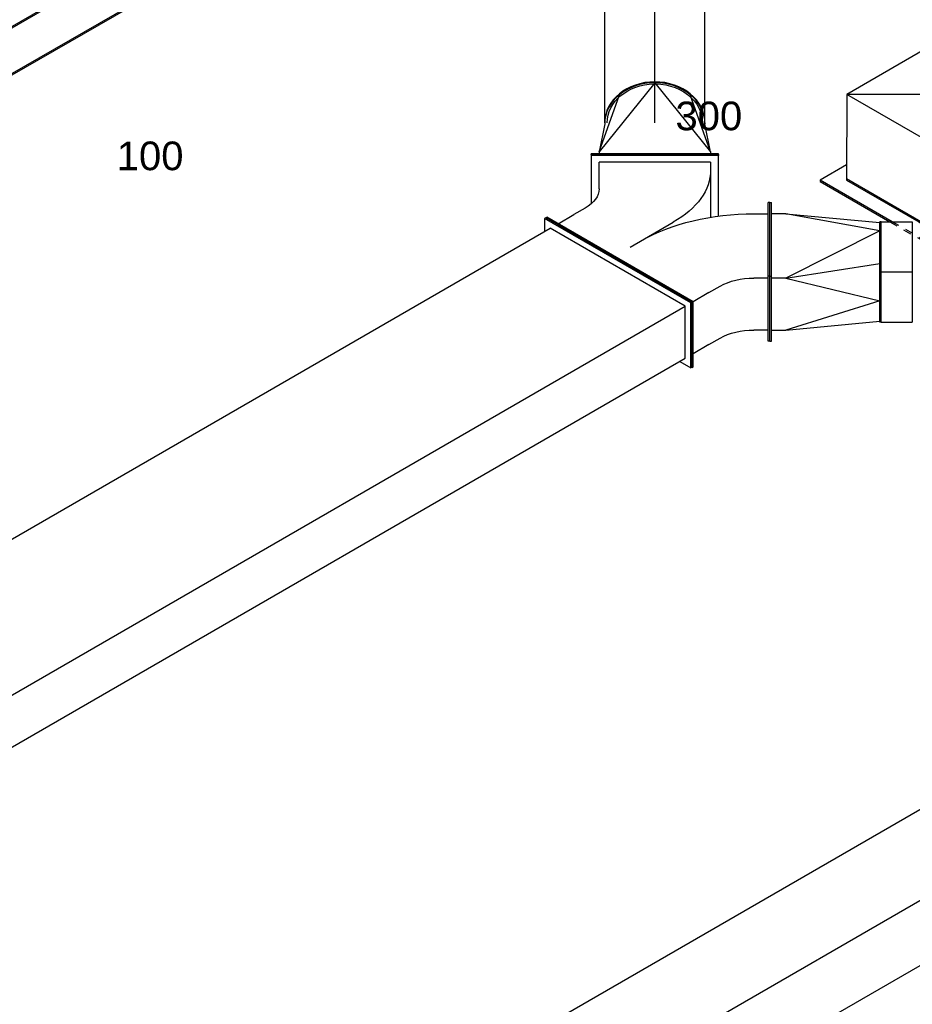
# Model space of a CAD drawing. Extents: x -132501 to 411300, y -42818 to 427495.
# Tile 131 of 256: x -1581 to 1223, y 66361 to 69454. Entities that reach past the tile are written whole.
import ezdxf
from ezdxf.enums import TextEntityAlignment as Align

# ---------------------------------------------------------------- set-up
doc = ezdxf.new("R2010")
doc.units = 0
doc.header["$LTSCALE"] = 50
doc.linetypes.add('CENTER2', pattern=[28.575, 19.05, -3.175, 3.175, -3.175])
doc.linetypes.add('STREEPJES', pattern=[0.1, 0.05, -0.05])
doc.layers.get('0').update_dxf_attribs({"linetype": 'CONTINUOUS'})
for name, color, linetype in [('WL570---_RETOUR', 112, 'CONTINUOUS'), ('WL570---_RETOUR_HL', 8, 'CONTINUOUS'), ('WL570---_TOEVOER', 3, 'CONTINUOUS'), ('WL570---_TOEVOER_RST', 2, 'CONTINUOUS'), ('WL570---_TOEVOER_RST_HL', 1, 'CONTINUOUS'), ('WM570---_RETOUR_PR', 1, 'CONTINUOUS'), ('WM570---_TOEVOER_PR', 1, 'CONTINUOUS'), ('WM570---_TOEVOER_RST_PR', 1, 'CONTINUOUS')]:
    doc.layers.add(name, color=color, linetype=linetype)
doc.styles.add('BURO-018', font='ARIAL.TTF', dxfattribs={"height": 63})

# ---------------------------------------------------------------- blocks, each defined once
blk = doc.blocks.new('*U1646')
at = {"color": 0, "ltscale": 10}
for p, q in [((-16.3, 212.1, -2945), (7785.1, 212.1, -2945)), ((-118.4, 35.4, -2945), (7683.1, 35.4, -2945)), ((24.5, -212.1, -2945), (7826, -212.1, -2945))]:
    blk.add_line(p, q, dxfattribs=at)
at = {"layer": 'WM570---_TOEVOER_PR', "color": 1, "style": 'BURO-018'}
blk.add_attdef('POSNR', text='', height=90, dxfattribs=at).set_placement((0, 0), align=Align.MIDDLE)
blk = doc.blocks.new('*U1771')
at = {"color": 0, "ltscale": 10}
for p, q in [((-81.6, 318.2, -5666.4), (-77.6, 318.2, -5666.4)), ((183.7, -141.4, -5666.4), (-81.6, 318.2, -5666.4)), ((187.8, -141.4, -5666.4), (-77.6, 318.2, -5666.4)), ((2565.2, 318.2, -5666.4), (2544.8, 282.8, -5666.4)), ((2569.3, 318.2, -5666.4), (2565.2, 318.2, -5666.4)), ((2830.6, -141.4, -5666.4), (2565.2, 318.2, -5666.4)), ((2834.6, -141.4, -5666.4), (2569.3, 318.2, -5666.4)), ((-57.2, 282.8, -5666.4), (2565.2, 282.8, -5666.4)), ((2810.1, -141.4, -5666.4), (2565.2, 282.8, -5666.4)), ((81.6, -318.2, -5666.4), (183.7, -141.4, -5666.4)), ((85.7, -318.2, -5666.4), (187.8, -141.4, -5666.4)), ((183.7, -141.4, -5666.4), (187.8, -141.4, -5666.4)), ((187.8, -141.4, -5666.4), (2810.1, -141.4, -5666.4)), ((2728.5, -282.8, -5666.4), (2810.1, -141.4, -5666.4)), ((2728.5, -318.2, -5666.4), (2830.6, -141.4, -5666.4)), ((2732.6, -318.2, -5666.4), (2834.6, -141.4, -5666.4)), ((2834.6, -141.4, -5666.4), (2830.6, -141.4, -5666.4)), ((106.1, -282.8, -5666.4), (2728.5, -282.8, -5666.4)), ((2708.1, -282.8, -5666.4), (2728.5, -318.2, -5666.4)), ((81.6, -318.2, -5666.4), (85.7, -318.2, -5666.4)), ((2732.6, -318.2, -5666.4), (2728.5, -318.2, -5666.4))]:
    blk.add_line(p, q, dxfattribs=at)
at = {"layer": 'WM570---_RETOUR_PR', "color": 1, "style": 'BURO-018'}
blk.add_attdef('POSNR', text='', height=90, dxfattribs=at).set_placement((0, 0), align=Align.MIDDLE)
blk = doc.blocks.new('*U1789')
at = {"color": 0, "ltscale": 10}
for p, q in [((58.3, 416.6, -3734.2), (-17.7, 285, -3734.2)), ((59.7, 419.1, -3734.2), (58.3, 416.6, -3734.2)), ((404.7, 216.6, -3734.2), (58.3, 416.6, -3734.2)), ((406.1, 219.1, -3734.2), (59.7, 419.1, -3734.2)), ((27.8, 313.9, -3734.2), (69.7, 386.4, -3734.2)), ((372.8, 211.4, -3734.2), (69.7, 386.4, -3734.2)), ((-163.3, 318.2, -3734.2), (-159.2, 318.2, -3734.2)), ((102.1, -141.4, -3734.2), (-163.3, 318.2, -3734.2)), ((106.1, -141.4, -3734.2), (-159.2, 318.2, -3734.2)), ((-138.8, 282.8, -3734.2), (-81.6, 282.8, -3734.2)), ((-40.8, 282.8, -3734.2), (-81.6, 282.8, -3734.2)), ((309.6, 51.9, -3734.2), (404.7, 216.6, -3734.2)), ((406.1, 219.1, -3734.2), (404.7, 216.6, -3734.2)), ((359.8, 188.9, -3734.2), (286.1, 61.2, -3734.2)), ((372.8, 211.4, -3734.2), (359.8, 188.9, -3734.2)), ((20.4, 106.1, -3734.2), (176.7, 106.1, -3734.2)), ((350.6, -189.8, -3734.2), (466.1, 10.2, -3734.2)), ((355, -192.3, -3734.2), (470.4, 7.7, -3734.2)), ((409.7, 2.5, -3734.2), (448.7, -20, -3734.2)), ((470.4, 7.7, -3734.2), (466.1, 10.2, -3734.2)), ((0, -318.2, -3734.2), (102.1, -141.4, -3734.2)), ((4.1, -318.2, -3734.2), (106.1, -141.4, -3734.2)), ((102.1, -141.4, -3734.2), (106.1, -141.4, -3734.2)), ((163.3, -141.4, -3734.2), (106.1, -141.4, -3734.2)), ((163.3, -141.4, -3734.2), (204.1, -141.4, -3734.2)), ((347.6, -195, -3734.2), (308.7, -172.5, -3734.2)), ((248.6, -366.6, -3734.2), (350.6, -189.8, -3734.2)), ((252.9, -369.1, -3734.2), (355, -192.3, -3734.2)), ((355, -192.3, -3734.2), (350.6, -189.8, -3734.2)), ((81.6, -282.8, -3734.2), (24.5, -282.8, -3734.2)), ((81.6, -282.8, -3734.2), (122.5, -282.8, -3734.2)), ((0, -318.2, -3734.2), (4.1, -318.2, -3734.2)), ((266, -336.4, -3734.2), (227, -313.9, -3734.2)), ((252.9, -369.1, -3734.2), (248.6, -366.6, -3734.2))]:
    blk.add_line(p, q, dxfattribs=at)
at = {"color": 0, "ltscale": 10, "extrusion": (-8.43346e-18, -1.23328e-16, -1)}
for centre, major_axis, start_param, end_param in [((-102.1, 388.9, -3734.2), (129.9, -75), 0, 0.785398), ((13.4, 388.9, -3734.2), (346.4, -200), 0, 0.785398), ((265.4, -247.5, -3734.2), (433, -250), 3.926991, 4.712389), ((265.4, -247.5, -3734.2), (129.9, -75), 3.926991, 4.712389), ((183.7, -388.9, -3734.2), (129.9, -75), 3.926991, 4.712389)]:
    blk.add_ellipse(centre, major_axis=major_axis, ratio=0.57735, start_param=start_param, end_param=end_param, dxfattribs=at)
at = {"layer": 'WM570---_RETOUR_PR', "color": 1, "style": 'BURO-018'}
blk.add_attdef('POSNR', text='', height=90, dxfattribs=at).set_placement((0, 0), align=Align.MIDDLE)
blk = doc.blocks.new('*U1919')
at = {"color": 0, "ltscale": 10}
for p, q in [((-99.2, 170.4, -1597.6), (-197.2, 0.7, -1597.6)), ((98.4, 170.4, -1597.6), (-99.2, 170.4, -1597.6)), ((-0.4, -0.7, -1597.6), (-99.2, 170.4, -1597.6)), ((197.2, -0.7, -1597.6), (-99.2, 170.4, -1597.6)), ((-0.4, -0.7, -1597.6), (98.4, 170.4, -1597.6)), ((197.2, -0.7, -1597.6), (98.4, 170.4, -1597.6)), ((-413.4, 125.5, -1597.6), (-415.4, 122, -1597.6)), ((-125.1, 125.5, -1597.6), (-413.4, 125.5, -1597.6)), ((-170.4, -295.2, -1597.6), (-413.4, 125.5, -1597.6)), ((-415.4, 122, -1597.6), (-172.5, -298.8, -1597.6)), ((-197.2, 0.7, -1597.6), (-98.4, -170.4, -1597.6)), ((-96.3, -166.9, -1597.6), (-195.1, 4.2, -1597.6)), ((-98.4, -170.4, -1597.6), (-0.4, -0.7, -1597.6)), ((197.2, -0.7, -1597.6), (-0.4, -0.7, -1597.6)), ((99.2, -170.4, -1597.6), (197.2, -0.7, -1597.6)), ((315.4, -295.2, -1597.6), (171.3, -45.6, -1597.6)), ((-98.4, -170.4, -1597.6), (99.2, -170.4, -1597.6)), ((101.2, -166.9, -1597.6), (-96.3, -166.9, -1597.6)), ((-172.5, -298.8, -1597.6), (-170.4, -295.2, -1597.6)), ((-172.5, -298.8, -1597.6), (313.3, -298.8, -1597.6)), ((315.4, -295.2, -1597.6), (-170.4, -295.2, -1597.6)), ((313.3, -298.8, -1597.6), (315.4, -295.2, -1597.6))]:
    blk.add_line(p, q, dxfattribs=at)
at = {"layer": 'WL570---_TOEVOER_RST_HL', "linetype": 'CENTER2'}
blk.add_circle((0, 0, -1597.6), 0.075, dxfattribs=at)
at = {"layer": 'WL570---_TOEVOER_RST', "color": 1, "style": 'BURO-018'}
for tag in ['MC', 'Q']:
    blk.add_attdef(tag, text='', height=90, dxfattribs=at).set_placement((0, 0), align=Align.MIDDLE)
at = {"layer": 'WM570---_TOEVOER_RST_PR', "color": 1, "style": 'BURO-018'}
blk.add_attdef('POSNR', text='', height=90, dxfattribs=at).set_placement((0, 0), align=Align.MIDDLE)
blk = doc.blocks.new('*U1925')
at = {"color": 0, "ltscale": 10}
for p, q in [((-224.7, 285.3, -2781.3), (-359.5, 52, -2781.3)), ((164.7, 285.3, -2781.3), (-224.7, 285.3, -2781.3)), ((-30, -52, -2781.3), (-224.7, 285.3, -2781.3)), ((359.5, -52, -2781.3), (-224.7, 285.3, -2781.3)), ((-30, -52, -2781.3), (164.7, 285.3, -2781.3)), ((359.5, -52, -2781.3), (164.7, 285.3, -2781.3)), ((-431.7, 93.7, -2781.3), (-433.8, 90.2, -2781.3)), ((-335.4, 93.7, -2781.3), (-431.7, 93.7, -2781.3)), ((-301, -132.7, -2781.3), (-431.7, 93.7, -2781.3)), ((-433.8, 90.2, -2781.3), (-307.2, -129.1, -2781.3)), ((-359.5, 52, -2781.3), (-228.8, -174.4, -2781.3)), ((-222.6, -177.9, -2781.3), (-357.4, 55.5, -2781.3)), ((-120.4, -208.5, -2781.3), (-30, -52, -2781.3)), ((359.5, -52, -2781.3), (-30, -52, -2781.3)), ((306.2, -144.2, -2781.3), (359.5, -52, -2781.3))]:
    blk.add_line(p, q, dxfattribs=at)
at = {"color": 8, "linetype": 'STREEPJES', "ltscale": 10}
for p, q in [((-307.2, -129.1, -2781.3), (-190.9, -330.6, -2781.3)), ((-188.8, -327, -2781.3), (-301, -132.7, -2781.3)), ((224.7, -285.3, -2781.3), (306.2, -144.2, -2781.3)), ((-228.8, -174.4, -2781.3), (-164.7, -285.3, -2781.3)), ((-162.7, -281.8, -2781.3), (-222.6, -177.9, -2781.3)), ((-164.7, -285.3, -2781.3), (-120.4, -208.5, -2781.3)), ((297, -327, -2781.3), (248.8, -243.6, -2781.3)), ((-164.7, -285.3, -2781.3), (224.7, -285.3, -2781.3)), ((226.8, -281.8, -2781.3), (-162.7, -281.8, -2781.3)), ((-190.9, -330.6, -2781.3), (-188.8, -327, -2781.3)), ((-190.9, -330.6, -2781.3), (295, -330.6, -2781.3)), ((297, -327, -2781.3), (-188.8, -327, -2781.3)), ((295, -330.6, -2781.3), (297, -327, -2781.3))]:
    blk.add_line(p, q, dxfattribs=at)
at = {"layer": 'WL570---_TOEVOER_RST_HL', "linetype": 'CENTER2'}
blk.add_circle((0, 0, -2781.3), 0.075, dxfattribs=at)
at = {"layer": 'WL570---_TOEVOER_RST', "color": 1, "style": 'BURO-018'}
for tag in ['MC', 'Q']:
    blk.add_attdef(tag, text='', height=90, dxfattribs=at).set_placement((0, 0), align=Align.MIDDLE)
at = {"layer": 'WM570---_TOEVOER_RST_PR', "color": 1, "style": 'BURO-018'}
blk.add_attdef('POSNR', text='', height=90, dxfattribs=at).set_placement((0, 0), align=Align.MIDDLE)
blk = doc.blocks.new('*U2004')
at = {"color": 0, "ltscale": 10}
for p, q in [((99.2, 200, -3319), (102.1, 200, -3319)), ((99.2, -200, -3319), (99.2, 200, -3319)), ((102.1, -200, -3319), (102.1, 200, -3319)), ((107.6, 175, -3319), (102.1, 175, -3319)), ((324.9, 0, -3319), (107.6, 175, -3319)), ((107.6, 175, -3319), (287.2, 111.4, -3319)), ((196.3, 157.5, -3319), (107.6, 175, -3319)), ((199.2, 157.5, -3319), (196.3, 157.5, -3319)), ((324.9, 0, -3319), (107.6, -175, -3319)), ((107.6, -175, -3319), (287.2, -111.4, -3319)), ((107.6, -175, -3319), (102.1, -175, -3319)), ((107.6, -175, -3319), (196.3, -157.5, -3319)), ((199.2, -157.5, -3319), (196.3, -157.5, -3319)), ((99.2, -200, -3319), (102.1, -200, -3319))]:
    blk.add_line(p, q, dxfattribs=at)
for centre in [(196.3, 0, -3319), (199.2, 0, -3319)]:
    blk.add_ellipse(centre, major_axis=(0, 157.5), ratio=0.816497, start_param=3.141593, end_param=6.283185, dxfattribs=at)
at = {"color": 0, "ltscale": 10, "extrusion": (-2.58075e-33, -1.79399e-17, -1)}
for start_param, end_param in [(0, 1.5516), (1.589992, 3.274608)]:
    blk.add_ellipse((199.2, 0, -3319), major_axis=(0, 149.6), ratio=0.816497, start_param=start_param, end_param=end_param, dxfattribs=at)
at = {"layer": 'WM570---_RETOUR_PR', "color": 1, "style": 'BURO-018'}
blk.add_attdef('POSNR', text='', height=90, dxfattribs=at).set_placement((0, 0), align=Align.MIDDLE)
blk = doc.blocks.new('*U2009')
at = {"color": 0, "ltscale": 10}
for p, q in [((-1.4, 157.5, -3037.3), (-2.7, 157.5, -3037.3)), ((0, 157.5, -3037.3), (567, 157.5, -3037.3)), ((-2.7, -157.5, -3037.3), (-1.4, -157.5, -3037.3)), ((0, -157.5, -3037.3), (567, -157.5, -3037.3))]:
    blk.add_line(p, q, dxfattribs=at)
blk.add_ellipse((0, 0, -3037.3), major_axis=(0, 157.5), ratio=0.816497, start_param=3.141593, end_param=6.283185, dxfattribs=at)
at = {"color": 0, "ltscale": 10, "extrusion": (-2.58075e-33, -1.79399e-17, -1)}
blk.add_ellipse((567, 0, -3037.3), major_axis=(0, 157.5), ratio=0.816497, start_param=0, end_param=3.141593, dxfattribs=at)
at = {"layer": 'WL570---_RETOUR_HL', "linetype": 'CENTER2'}
blk.add_line((0, 0, -3037.3), (567, 0, -3037.3), dxfattribs=at)
at = {"layer": 'WM570---_RETOUR_PR', "color": 1, "style": 'BURO-018'}
blk.add_attdef('POSNR', text='', height=90, dxfattribs=at).set_placement((0, 0), align=Align.MIDDLE)
blk = doc.blocks.new('*U2024')
at = {"color": 0, "ltscale": 10}
for p, q in [((-5, 217.5, -3699.8), (0, 217.5, -3699.8)), ((-5, -13.4, -3699.8), (-5, 217.5, -3699.8)), ((0, -13.4, -3699.8), (0, 217.5, -3699.8)), ((45, 182.7, -3699.8), (0, 182.7, -3699.8)), ((340, 128.6, -3699.8), (45, 182.7, -3699.8)), ((45, 182.7, -3699.8), (340, 155.2, -3699.8)), ((345, 157.5, -3699.8), (340, 157.5, -3699.8)), ((340, -157.5, -3699.8), (340, 157.5, -3699.8)), ((345, -157.5, -3699.8), (345, 157.5, -3699.8)), ((340, 128.6, -3699.8), (45, -19.4, -3699.8)), ((45, -19.4, -3699.8), (340, 26.6, -3699.8)), ((-5, -13.4, -3699.8), (0, -13.4, -3699.8)), ((-5, -217.5, -3699.8), (-5, -13.4, -3699.8)), ((0, -217.5, -3699.8), (0, -13.4, -3699.8)), ((45, -19.4, -3699.8), (0, -19.4, -3699.8)), ((45, -19.4, -3699.8), (340, -90.9, -3699.8)), ((340, -90.9, -3699.8), (45, -182.7, -3699.8)), ((0, -182.7, -3699.8), (45, -182.7, -3699.8)), ((45, -182.7, -3699.8), (340, -155.2, -3699.8)), ((345, -157.5, -3699.8), (340, -157.5, -3699.8)), ((-5, -217.5, -3699.8), (0, -217.5, -3699.8))]:
    blk.add_line(p, q, dxfattribs=at)
at = {"layer": 'WM570---_RETOUR_PR', "color": 1, "style": 'BURO-018'}
blk.add_attdef('POSNR', text='', height=90, dxfattribs=at).set_placement((0, 0), align=Align.MIDDLE)
blk = doc.blocks.new('*U2027')
at = {"color": 0, "ltscale": 10}
for p, q in [((0, 157.5, -3699.8), (97.4, 157.5, -3699.8)), ((0, -157.5, -3699.8), (0, 157.5, -3699.8)), ((97.4, 157.5, -3699.8), (97.4, -157.5, -3699.8)), ((0, -157.5, -3699.8), (97.4, -157.5, -3699.8))]:
    blk.add_line(p, q, dxfattribs=at)
at = {"layer": 'WL570---_RETOUR_HL', "linetype": 'CENTER2'}
blk.add_line((0, 0, -3699.8), (97.4, 0, -3699.8), dxfattribs=at)
at = {"layer": 'WM570---_RETOUR_PR', "color": 1, "style": 'BURO-018'}
blk.add_attdef('POSNR', text='', height=90, dxfattribs=at).set_placement((0, 0), align=Align.MIDDLE)

msp = doc.modelspace()

# ---------------------------------------------------------------- block references
at = {"layer": 'WL570---_RETOUR'}
for name, p, rotation in [('*U2009', (414.5504, 69130.4637, 3037.2793), 90), ('*U1789', (372.3931, 68637.6644, 3734.2028), 30.00000000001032), ('*U2004', (414.5504, 68931.2778, 3318.9707), 90), ('*U1771', (-1994.0829, 67271.3788, 5666.4223), 30.00000000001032)]:
    msp.add_blockref(name, p, dxfattribs=dict(at, rotation=rotation))
for name, p in [('*U2024', (780.9465, 68662.0039, 3699.7815)), ('*U2027', (1125.9465, 68662.0039, 3699.7815))]:
    msp.add_blockref(name, p, dxfattribs=at)
at = {"layer": 'WL570---_TOEVOER', "rotation": 210.0000000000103}
msp.add_blockref('*U1646', (5511.9064, 69189.5913, 2945), dxfattribs=at)
at = {"layer": 'WL570---_TOEVOER_RST'}
ref = msp.add_blockref('*U1919', (-1611.8294, 69621.8111, 1597.6273), dxfattribs=dict(at, rotation=30.00000000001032))
ref.add_attrib('Q', '100', dxfattribs={"color": 1, "height": 90, "style": 'BURO-018'}).set_placement((-1171.0865, 69026.4607), align=Align.MIDDLE)
ref.add_attrib('MC', 'D1', dxfattribs={"color": 1, "height": 90, "style": 'BURO-018'}).set_placement((-875.8695, 69537.7917), align=Align.MIDDLE)
ref = msp.add_blockref('*U1925', (1354.3749, 69084.9154, 2781.265), dxfattribs=dict(at, rotation=30.00000000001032))
ref.add_attrib('Q', '300', dxfattribs={"color": 1, "height": 90, "style": 'BURO-018'}).set_placement((584.1339, 69151.9845), align=Align.MIDDLE)
ref.add_attrib('MC', 'A1', dxfattribs={"color": 1, "height": 90, "style": 'BURO-018'}).set_placement((911.1708, 69718.4291), align=Align.MIDDLE)

doc.saveas('drawing.dxf')
